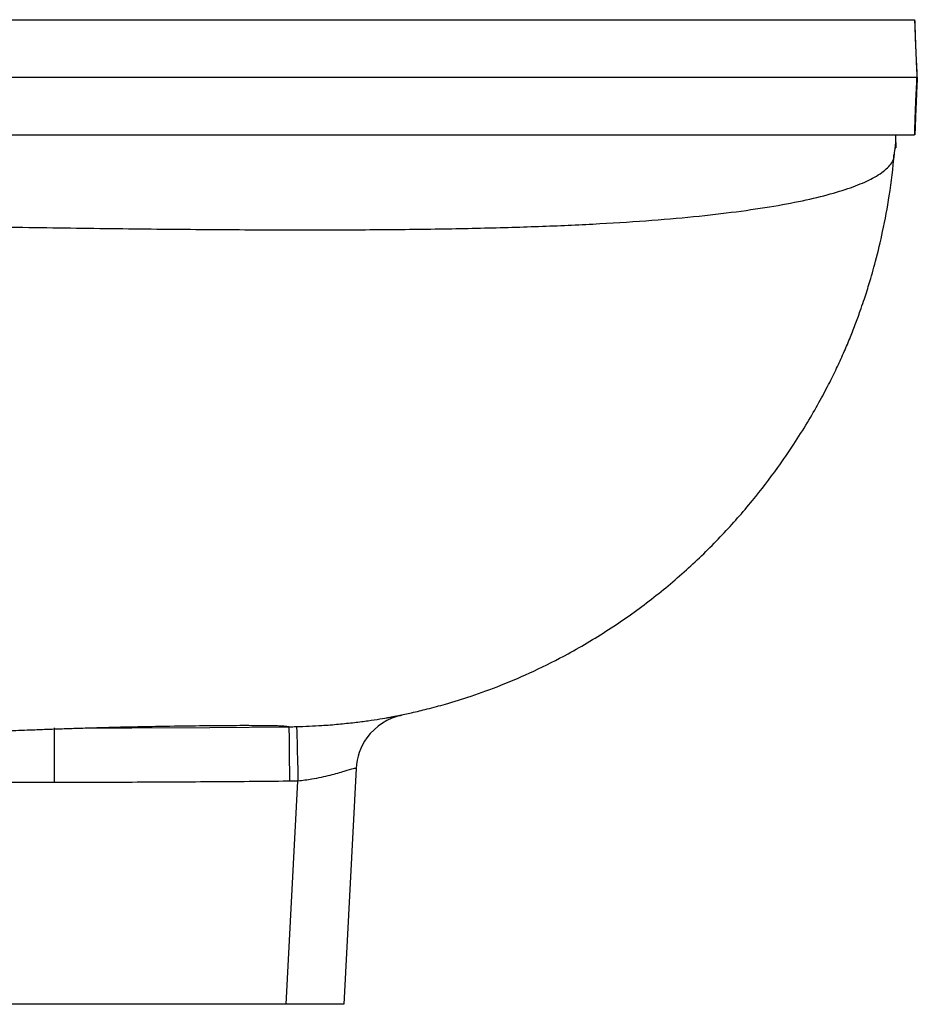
# Model space of a CAD drawing. Header units: millimetres. Extents: x 1568 to 5347, y 782 to 6178.
# Tile 11 of 18: x 5035 to 5347, y 1240 to 1582. Entities that reach past the tile are written whole.
import ezdxf

# ---------------------------------------------------------------- set-up
doc = ezdxf.new("R2010")
doc.units = ezdxf.units.MM
doc.header["$LTSCALE"] = 2

msp = doc.modelspace()

# ---------------------------------------------------------------- linework, layer by layer
at = {"color": 7, "linetype": 'Continuous', "lineweight": 25}
for p, q in [((5339.64, 1539.24), (5339.64, 1541.92)), ((5339.64, 1539.24), (5339.64, 1537.42)), ((5339.12, 1534.9), (5339.49, 1538.01)), ((5339.48, 1537.42), (5339.64, 1537.42)), ((5168.09, 1340.38), (5168.04, 1340.42)), ((5047.23, 1335.92), (5047.23, 1316.97)), ((5152.14, 1321.83), (5147.85, 1239.92)), ((5047.23, 1316.97), (4972.94, 1316.97)), ((5127.88, 1239.92), (5131.94, 1317.44)), ((5131.94, 1317.44), (5129, 1317.39)), ((5127.88, 1239.92), (4965.25, 1239.92)), ((5147.85, 1239.92), (5127.88, 1239.92))]:
    msp.add_line(p, q, dxfattribs=at)
at = {"color": 8, "linetype": 'Continuous', "lineweight": 25, "flags": 128}
msp.add_lwpolyline([(5059.21, 1335.94), (5074.26, 1335.97), (5101.31, 1336.11), (5128.8, 1336.34), (5128.8, 1336.34), (5128.8, 1336.34)], dxfattribs=at)
at = {"color": 7, "linetype": 'Continuous', "lineweight": 25, "flags": 128}
msp.add_lwpolyline([(5131.46, 1336.39), (5131.47, 1336.01), (5131.5, 1334.93), (5131.55, 1333.2), (5131.61, 1330.86), (5131.68, 1328.01), (5131.76, 1324.74), (5131.85, 1321.17), (5131.94, 1317.44)], dxfattribs=at)
at = {"color": 8, "linetype": 'Continuous', "lineweight": 25}
msp.add_arc((5172.12, 1320.79), 20, 101.6147, 144.1487, dxfattribs=at)
at = {"color": 7, "linetype": 'Continuous', "lineweight": 25}
msp.add_arc((5172.12, 1320.79), 20, 144.1495, 176.9998, dxfattribs=at)
for points, knots in [([(4921.08, 1581.92), (4927.9, 1581.92), (4941.55, 1581.92), (4968.42, 1581.92), (5001.11, 1581.92), (5038.76, 1581.92), (5074.67, 1581.92), (5108.66, 1581.92), (5140.62, 1581.92), (5170.51, 1581.92), (5198.28, 1581.92), (5223.86, 1581.92), (5247.18, 1581.92), (5266.67, 1581.92), (5282.8, 1581.92), (5296.08, 1581.92), (5307.86, 1581.92), (5318.27, 1581.92), (5327.2, 1581.92), (5334.59, 1581.92), (5340.23, 1581.92), (5344.36, 1581.92), (5345.56, 1581.92), (5346.18, 1581.92)], [0, 0, 0, 0, 0.027305, 0.054609, 0.109573, 0.164615, 0.219657, 0.274621, 0.329311, 0.384001, 0.438691, 0.493382, 0.548071, 0.60276, 0.645473, 0.688223, 0.730974, 0.773687, 0.818392, 0.86314, 0.907888, 0.952593, 1, 1, 1, 1]), ([(5346.18, 1581.92), (5346.23, 1580.22), (5346.34, 1576.77), (5346.59, 1570.02), (5346.85, 1564.91), (5346.99, 1561.92)], [0, 0, 0, 0, 0.2861654, 0.5828905, 1, 1, 1, 1]), ([(5347.1, 1561.92), (5347, 1563.97), (5346.8, 1567.85), (5346.56, 1573.41), (5346.39, 1578.08), (5346.3, 1580.77), (5346.26, 1581.92)], [0, 0, 0, 0, 0.285864, 0.541229, 0.804003, 1, 1, 1, 1]), ([(4921.65, 1561.92), (4930.57, 1561.92), (4939.56, 1561.92), (4957.21, 1561.92), (4965.91, 1561.92), (4991.65, 1561.92), (5008.33, 1561.92), (5056.84, 1561.92), (5087.15, 1561.92), (5143.34, 1561.92), (5169.22, 1561.92), (5216.22, 1561.92), (5237.35, 1561.92), (5274.39, 1561.92), (5290.3, 1561.92), (5316.4, 1561.92), (5326.61, 1561.92), (5341.07, 1561.92), (5345.44, 1561.92), (5346.99, 1561.92)], [0, 0, 0, 0, 0.03125, 0.03125, 0.0625, 0.0625, 0.125, 0.125, 0.25, 0.25, 0.375, 0.375, 0.5, 0.5, 0.625, 0.625, 0.75, 0.75, 0.8722161, 0.8722161, 0.8722161, 0.8722161]), ([(5346.18, 1541.92), (5346.23, 1543.62), (5346.34, 1547.08), (5346.59, 1553.83), (5346.85, 1558.94), (5346.99, 1561.92)], [0, 0, 0, 0, 0.2861654, 0.5828905, 1, 1, 1, 1]), ([(5347.1, 1561.92), (5347, 1559.87), (5346.8, 1556), (5346.56, 1550.44), (5346.39, 1545.76), (5346.3, 1543.07), (5346.26, 1541.92)], [0, 0, 0, 0, 0.285864, 0.541229, 0.804003, 1, 1, 1, 1]), ([(4921.08, 1541.92), (4927.9, 1541.92), (4941.55, 1541.92), (4968.43, 1541.92), (5001.11, 1541.92), (5038.76, 1541.92), (5074.68, 1541.92), (5108.66, 1541.92), (5140.62, 1541.92), (5170.51, 1541.92), (5198.28, 1541.92), (5223.86, 1541.92), (5247.18, 1541.92), (5266.67, 1541.92), (5282.8, 1541.92), (5296.08, 1541.92), (5307.86, 1541.92), (5318.27, 1541.92), (5327.2, 1541.92), (5334.59, 1541.92), (5340.23, 1541.92), (5344.36, 1541.92), (5345.56, 1541.92), (5346.18, 1541.92)], [0, 0, 0, 0, 0.027305, 0.054609, 0.109573, 0.164615, 0.219658, 0.274622, 0.329312, 0.384002, 0.438692, 0.493383, 0.548072, 0.602762, 0.645475, 0.688225, 0.730975, 0.773688, 0.818394, 0.863142, 0.907889, 0.952595, 1, 1, 1, 1]), ([(5339.48, 1537.5), (5339.48, 1537.47), (5339.45, 1537.39), (5339.49, 1537.89), (5339.59, 1538.79), (5339.64, 1539.24)], [0, 0, 0, 0, 0.132969, 0.560239, 1, 1, 1, 1]), ([(4915.77, 1511.92), (4928.27, 1511.69), (4953.24, 1511.24), (4989.21, 1510.58), (5023.93, 1509.99), (5057.22, 1509.5), (5089.01, 1509.13), (5119.24, 1508.93), (5147.01, 1508.91), (5172.43, 1509.1), (5195.57, 1509.5), (5217.13, 1510.13), (5237.04, 1511.03), (5255.22, 1512.22), (5271.62, 1513.69), (5286.23, 1515.43), (5299.04, 1517.4), (5310.05, 1519.59), (5319.29, 1521.97), (5326.75, 1524.5), (5332.85, 1527.34), (5337.02, 1530.48), (5339.06, 1533.07), (5338.92, 1534.56), (5338.89, 1534.88)], [0, 0, 0, 0, 0.049526, 0.098966, 0.148293, 0.197497, 0.246575, 0.295539, 0.344407, 0.389139, 0.433832, 0.47851, 0.523185, 0.567851, 0.612512, 0.657177, 0.701851, 0.746531, 0.791211, 0.835881, 0.880529, 0.933097, 0.985623, 1, 1, 1, 1]), ([(5162.63, 1339.41), (5163.17, 1339.51), (5164.41, 1339.74), (5167.25, 1340.3), (5171.65, 1341.23), (5177.15, 1342.55), (5184.07, 1344.41), (5192.62, 1347.08), (5202.9, 1350.83), (5214.17, 1355.67), (5227.08, 1362.19), (5240.82, 1370.41), (5254.81, 1380.42), (5267.69, 1391.26), (5279.37, 1402.72), (5289.63, 1414.38), (5297.8, 1425.04), (5304.08, 1434.19), (5308.85, 1441.79), (5312.9, 1448.79), (5316.32, 1455.21), (5319.05, 1460.71), (5321.35, 1465.72), (5323.54, 1470.87), (5325.22, 1475.13), (5326.44, 1478.4), (5327.42, 1481.15), (5328.74, 1484.97), (5330.57, 1490.71), (5332.85, 1498.73), (5335.3, 1508.99), (5337.63, 1521.39), (5338.62, 1530.41), (5339.15, 1535.24)], [0, 0, 0, 0, 0.008544, 0.019481, 0.036459, 0.056005, 0.0791, 0.111626, 0.149549, 0.193015, 0.238959, 0.299481, 0.358921, 0.417033, 0.473595, 0.528118, 0.577606, 0.611201, 0.642093, 0.670658, 0.69735, 0.722701, 0.746026, 0.766514, 0.784893, 0.793614, 0.802201, 0.815013, 0.83637, 0.866015, 0.903557, 0.948455, 1, 1, 1, 1]), ([(5131.46, 1336.39), (5134.42, 1336.49), (5139.45, 1336.68), (5146.17, 1337.23), (5151.59, 1337.81), (5156.44, 1338.44), (5160.53, 1339.06), (5163.86, 1339.61), (5166.24, 1340.04), (5167.63, 1340.3), (5167.81, 1340.33), (5167.88, 1340.34)], [0, 0, 0, 0, 0.1549607, 0.2632419, 0.375042, 0.4841632, 0.5963453, 0.7072329, 0.8209765, 0.933751, 1, 1, 1, 1]), ([(4801.88, 1320.24), (4807.01, 1320.61), (4816.66, 1321.32), (4830.02, 1322.28), (4841.44, 1323.11), (4850.93, 1323.79), (4858.58, 1324.34), (4864.47, 1324.76), (4868.99, 1325.08), (4872.86, 1325.36), (4878.43, 1325.75), (4886.26, 1326.3), (4896.56, 1327.02), (4907.31, 1327.76), (4917.93, 1328.48), (4928.45, 1329.18), (4939.36, 1329.89), (4950.61, 1330.61), (4961.45, 1331.28), (4971.49, 1331.88), (4979.59, 1332.35), (4986.26, 1332.72), (4991.55, 1333.02), (4996.47, 1333.28), (5000.67, 1333.5), (5004.43, 1333.69), (5008.33, 1333.89), (5013.01, 1334.12), (5018.38, 1334.37), (5023.98, 1334.63), (5029.19, 1334.85), (5033.8, 1335.04), (5038.38, 1335.23), (5043.19, 1335.41), (5048.62, 1335.6), (5054.43, 1335.8), (5060.62, 1335.99), (5067.29, 1336.18), (5073.78, 1336.34), (5078.85, 1336.43), (5081, 1336.47), (5082.07, 1336.48)], [0, 0, 0, 0, 0.040657, 0.0763278, 0.1070433, 0.1328936, 0.1536559, 0.1698688, 0.1815909, 0.1912447, 0.2023634, 0.2285002, 0.2577506, 0.29104, 0.3225725, 0.3524527, 0.3867407, 0.4239355, 0.4594942, 0.4929439, 0.5253277, 0.5439612, 0.5640956, 0.5828994, 0.5985986, 0.6116204, 0.6263968, 0.6441423, 0.6670824, 0.6915427, 0.7142168, 0.735078, 0.7541381, 0.7796989, 0.804804, 0.8306163, 0.8601496, 0.8936046, 0.9295154, 0.9649396, 1, 1, 1, 1]), ([(5069.01, 1336.22), (5072.42, 1336.29), (5081.04, 1336.48), (5092.39, 1336.66), (5103.8, 1336.79), (5113.23, 1336.84), (5120.62, 1336.8), (5125.66, 1336.7), (5128.59, 1336.54), (5128.73, 1336.41), (5128.8, 1336.34)], [0, 0, 0, 0, 0.078588, 0.19814, 0.318792, 0.45279, 0.588073, 0.724495, 0.861852, 1, 1, 1, 1]), ([(5128.8, 1336.34), (5128.8, 1336.34), (5129.68, 1336.34), (5130.57, 1336.36), (5131.46, 1336.39)], [0, 0, 0, 0, 0.000045, 1, 1, 1, 1]), ([(5128.8, 1336.34), (5128.8, 1336.11), (5128.81, 1335.64), (5128.85, 1332.16), (5128.9, 1327.07), (5128.95, 1322.12), (5128.99, 1318.83), (5129, 1317.74), (5129, 1317.39)], [0, 0, 0, 0, 0.2228359, 0.4456716, 0.6685068, 0.8913425, 0.9646029, 1, 1, 1, 1]), ([(5152.14, 1321.83), (5151.93, 1321.86), (5151.51, 1321.91), (5148.14, 1320.83), (5143.18, 1319.4), (5137.49, 1318.11), (5133.57, 1317.64), (5131.94, 1317.44)], [0, 0, 0, 0, 0.206855, 0.414725, 0.627234, 0.8448, 1, 1, 1, 1]), ([(5129, 1317.39), (5128.85, 1317.39), (5119.67, 1317.3), (5101.44, 1317.15), (5074.34, 1317), (5056.26, 1316.98), (5047.23, 1316.97)], [0, 0, 0, 0, 0.005559, 0.33704, 0.66852, 1, 1, 1, 1])]:
    msp.add_open_spline(points, degree=3, knots=knots, dxfattribs=at)

doc.saveas('drawing.dxf')
